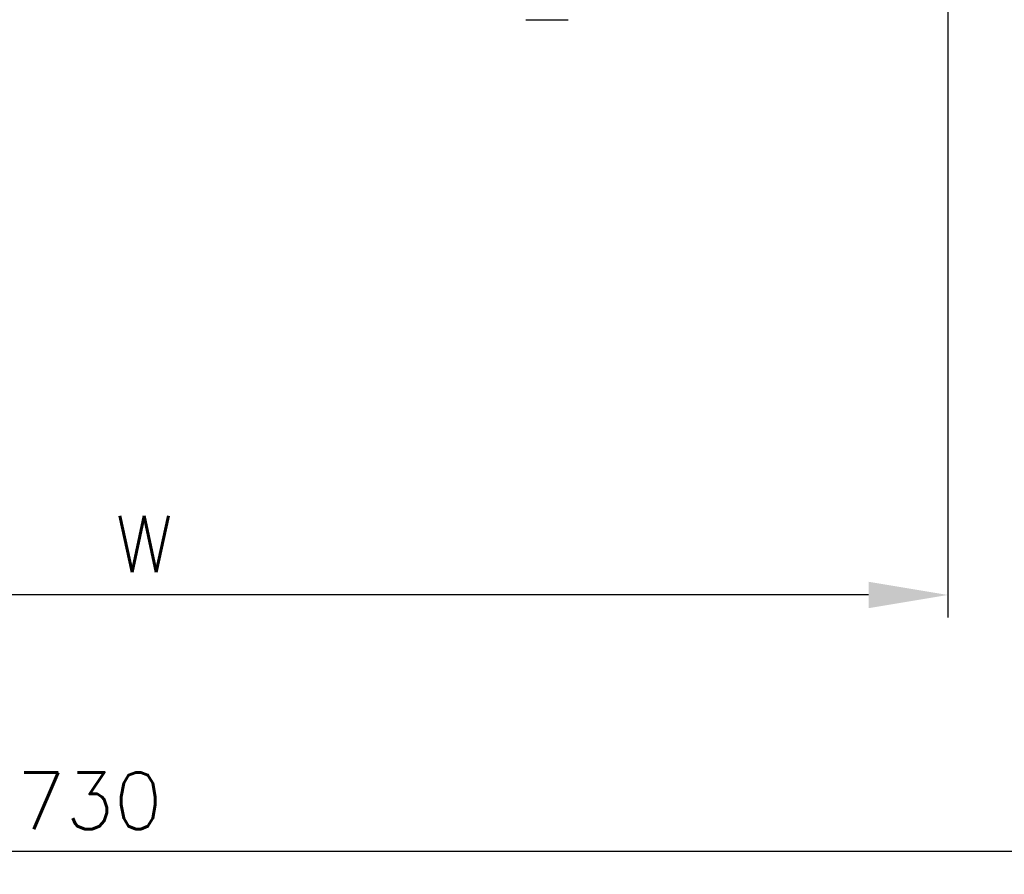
# Model space of a CAD drawing. Header units: millimetres. Extents: x 0 to 5940, y 0 to 4200.
# Tile 25 of 56: x 2845 to 3280, y 846 to 1224. Entities that reach past the tile are written whole.
import ezdxf

# ---------------------------------------------------------------- set-up
doc = ezdxf.new("R2010")
doc.units = ezdxf.units.MM
doc.header["$LTSCALE"] = 50
doc.layers.get('DEFPOINTS').update_dxf_attribs({"linetype": 'CONTINUOUS'})
doc.layers.add('02-LINIE-035', color=2, linetype='CONTINUOUS')
doc.layers.add('06-MASSE1', color=1, linetype='CONTINUOUS')
doc.styles.add('ACA_NORM', font='ROMANS.SHX')
doc.dimstyles.new('1-10', dxfattribs={"dimscale": 10, "dimtxt": 2.5, "dimasz": 3.5, "dimexe": 1, "dimexo": 0, "dimgap": 1, "dimtad": 1, "dimdec": 0, "dimzin": 0, "dimtxsty": 'ACA_NORM', "dimcen": 0, "dimadec": 0, "dimazin": 0, "dimtfac": 2.4, "dimtdec": 0, "dimtmove": 0, "dimatfit": 3, "dimfxl": 1, "dimtolj": 1, "dimtzin": 0, "dimarcsym": 0})

# ---------------------------------------------------------------- blocks, each defined once
blk = doc.blocks.new('*D3')
at = {"layer": '06-MASSE1', "color": 0, "lineweight": -2}
for p, q in [((3255.15, 1308.08), (3255.15, 959.66)), ((2545.15, 1120.91), (2545.15, 959.66)), ((3220.15, 969.66), (2580.15, 969.66))]:
    blk.add_line(p, q, dxfattribs=at)
at = {"layer": '06-MASSE1', "color": 0}
for points in [[(2580.15, 975.49), (2580.15, 963.82), (2545.15, 969.66)], [(3220.15, 975.49), (3220.15, 963.82), (3255.15, 969.66)]]:
    blk.add_solid(points, dxfattribs=at)
at = {"layer": 'DEFPOINTS', "color": 0}
for p in [(3255.15, 1308.08), (2545.15, 1120.91), (2545.15, 969.66)]:
    blk.add_point(p, dxfattribs=at)
at = {"layer": '06-MASSE1', "color": 0, "insert": (2900.15, 992.16), "char_height": 25, "attachment_point": 5, "style": 'ACA_NORM'}
blk.add_mtext('\\A1;W', dxfattribs=at)
blk = doc.blocks.new('*D12')
at = {"layer": '06-MASSE1', "color": 0, "lineweight": -2}
for p, q in [((3730.65, 1759.58), (3730.65, 846.27)), ((2000.15, 1026.77), (2000.15, 846.27)), ((3695.65, 856.27), (2035.15, 856.27))]:
    blk.add_line(p, q, dxfattribs=at)
at = {"layer": '06-MASSE1', "color": 0}
for points in [[(2035.15, 862.1), (2035.15, 850.43), (2000.15, 856.27)], [(3695.65, 862.1), (3695.65, 850.43), (3730.65, 856.27)]]:
    blk.add_solid(points, dxfattribs=at)
at = {"layer": 'DEFPOINTS', "color": 0}
for p in [(3730.65, 1759.58), (2000.15, 1026.77), (2000.15, 856.27)]:
    blk.add_point(p, dxfattribs=at)
at = {"layer": '06-MASSE1', "color": 0, "insert": (2865.4, 878.77), "char_height": 25, "attachment_point": 5, "style": 'ACA_NORM'}
blk.add_mtext('\\A1;1730', dxfattribs=at)

msp = doc.modelspace()

# ---------------------------------------------------------------- linework, layer by layer
at = {"layer": '02-LINIE-035'}
msp.add_line((3068.8, 1223.78), (3087.51, 1223.78), dxfattribs=at)

# ---------------------------------------------------------------- dimensions: what is measured, and where the dimension line sits
at = {"layer": '06-MASSE1'}
dim = msp.add_linear_dim(base=(2000.15467365, 856.2650915), p1=(3730.65467365, 1759.58086194), p2=(2000.15467365, 1026.77012879), dimstyle='1-10', override={"dimrnd": 10}, dxfattribs=at)
dim.commit()
dim.dimension.update_dxf_attribs({"geometry": '*D12', "text_midpoint": (2865.40467365, 878.7650915)})
dim = msp.add_linear_dim(base=(2545.15, 969.66), p1=(3255.15, 1308.08), p2=(2545.15, 1120.91), text='W', dimstyle='1-10', dxfattribs=at)
dim.commit()
dim.dimension.update_dxf_attribs({"geometry": '*D3', "text_midpoint": (2900.15, 992.16)})

doc.saveas('drawing.dxf')
